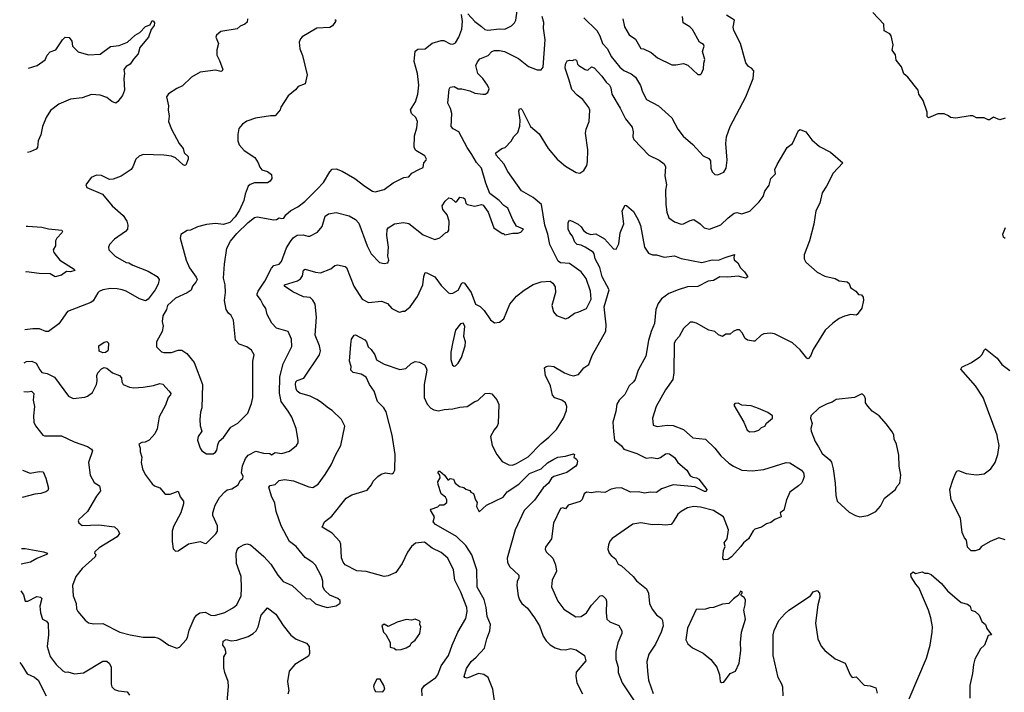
# Model space of a CAD drawing. Extents: x 1839239 to 1929705, y 762242 to 910352.
# Tile 3 of 256: x 1839363 to 1846959, y 769651 to 774840. Entities that reach past the tile are written whole.
import ezdxf

# ---------------------------------------------------------------- set-up
doc = ezdxf.new("R2010")
doc.units = 0

msp = doc.modelspace()

# ---------------------------------------------------------------- linework, layer by layer
at = {"layer": '0CON10XD'}
for points in [[(1842821.4, 774885), (1842875, 774826.2), (1842925, 774787.8), (1842952.7, 774762.7), (1842975, 774758.5), (1843065, 774770), (1843105, 774765.8), (1843157.9, 774792.1), (1843180, 774815), (1843189.4, 774835), (1843205.4, 774945)], [(1840585, 770742.5), (1840665, 770796.7), (1840755, 770813.3), (1840795, 770800), (1840805, 770802.5), (1840877.3, 770872.7), (1840888, 770895), (1840890, 770935), (1840854.3, 771015), (1840851.9, 771035), (1840870.6, 771095), (1840904.3, 771155), (1840945, 771198.6), (1840965, 771211.9), (1840998.9, 771221.1), (1841048.8, 771251.2), (1841063.3, 771285), (1841085, 771300), (1841086.9, 771315), (1841075.4, 771345.4), (1841082.2, 771397.8), (1841104.5, 771455), (1841125, 771480.6), (1841185, 771512.5), (1841245, 771497.1), (1841292.5, 771492.5), (1841305, 771483.3), (1841335, 771502), (1841385, 771492.5), (1841445, 771512), (1841498.8, 771555), (1841511.2, 771575), (1841512, 771595), (1841495.6, 771685), (1841462.4, 771772.4), (1841435, 771820), (1841381.1, 771895), (1841367.7, 771957.7), (1841369.7, 772085), (1841395.7, 772185), (1841461.7, 772318.3), (1841460, 772375), (1841435.6, 772435.6), (1841345, 772460), (1841307.8, 772497.8), (1841271.8, 772565), (1841262.1, 772612.1), (1841238.5, 772645), (1841222, 772682), (1841195.6, 772715), (1841194.6, 772725), (1841201.8, 772745), (1841255, 772821.5), (1841305, 772923.3), (1841325, 772944.3), (1841365, 772954.4), (1841383.1, 772975), (1841420.9, 773079.1), (1841451.6, 773128.4), (1841474, 773156), (1841505, 773178.1), (1841548.8, 773181.2), (1841585, 773168.9), (1841600.3, 773169.7), (1841660.2, 773199.8), (1841695.6, 773245), (1841720.6, 773325), (1841745, 773342.9), (1841805, 773352.2), (1841905, 773325.6), (1841955, 773299.5), (1841979.2, 773269.2), (1842044.4, 773095), (1842075, 773034), (1842137.7, 772967.7), (1842175, 772958), (1842202.5, 772965), (1842211.2, 772985), (1842203.9, 773016.1), (1842208.2, 773085), (1842195.4, 773175), (1842197.8, 773222.2), (1842206.2, 773235), (1842254.6, 773265.4), (1842325, 773275.6), (1842365, 773267.5), (1842475, 773181.2), (1842565, 773143.8), (1842605, 773156), (1842647.5, 773195), (1842665, 773203.3), (1842673.3, 773215), (1842677.1, 773285), (1842662, 773335), (1842628, 773375), (1842623.3, 773405), (1842645, 773440), (1842674.3, 773465.7), (1842695, 773460), (1842725, 773433.3), (1842735, 773436.2), (1842758.3, 773471.7), (1842786.7, 773466.7), (1842798.1, 773458.1), (1842804.2, 773425), (1842814.1, 773414.1), (1842875, 773401.5), (1842925, 773413.8), (1842937.7, 773407.7), (1842976, 773355), (1843021.2, 773235), (1843085, 773190), (1843095, 773190), (1843105, 773180), (1843166.4, 773193.6), (1843205.9, 773194.1), (1843228.3, 773201.7), (1843250, 773225), (1843195, 773247.5), (1843167.1, 773295), (1843128.8, 773385), (1843097.5, 773407.5), (1843063.3, 773445), (1842989.5, 773499.5), (1842958.7, 773578.7), (1842926.9, 773695), (1842888.3, 773738.3), (1842850.5, 773800.5), (1842814.4, 773855), (1842750.8, 773975), (1842707.9, 773997.9), (1842692, 774015), (1842698.1, 774115), (1842686.7, 774155), (1842665.7, 774195), (1842676.2, 774303.8), (1842685, 774320), (1842715, 774323.8), (1842745, 774305.8), (1842775, 774305.7), (1842835, 774290.6), (1842875, 774273.3), (1842935, 774264), (1842953.9, 774266.1), (1842975, 774278.8), (1842984, 774305), (1842972.9, 774335), (1842937.3, 774385), (1842897.3, 774425), (1842882.5, 774485), (1842894.4, 774515), (1842912.7, 774537.3), (1842976.4, 774563.6), (1843005.5, 774594.5), (1843025, 774601.9), (1843065, 774602.7), (1843102.5, 774595), (1843210.9, 774540.9), (1843288, 774478), (1843355, 774452), (1843387, 774453), (1843402.5, 774472.5), (1843416.1, 774685), (1843404.6, 774775), (1843407.5, 774817.5), (1843394.3, 774865)], [(1840855, 771491.9), (1840875, 771504), (1840885, 771520), (1840890.9, 771559.1), (1840902.4, 771587.6), (1840934.3, 771615.7), (1840993.3, 771696.7), (1841045, 771726.7), (1841122, 771805), (1841152.1, 771877.9), (1841161.9, 771925), (1841161.9, 772205), (1841172.9, 772255), (1841150.3, 772290.3), (1841115, 772315.7), (1841057.4, 772337.4), (1841027.5, 772367.5), (1841012.6, 772522.6), (1840995, 772558.8), (1840975, 772576.2), (1840957.1, 772605), (1840943.8, 772673.8), (1840950.5, 772735), (1840948.8, 772795), (1840936.5, 772845), (1840942.9, 772955), (1840961.7, 773078.3), (1840988.8, 773131.2), (1841038.8, 773191.2), (1841125, 773274.4), (1841175, 773314), (1841195, 773319.2), (1841325, 773296), (1841345, 773298.8), (1841365, 773311.4), (1841385, 773305.8), (1841400.3, 773309.7), (1841416.1, 773333.9), (1841455, 773366.7), (1841510, 773395), (1841563, 773437), (1841658.9, 773531.1), (1841705.8, 773585), (1841755.7, 773665), (1841775, 773685.6), (1841805, 773688.9), (1841850.6, 773670.6), (1841948, 773615), (1842024.6, 773554.6), (1842085, 773517.5), (1842105, 773511.4), (1842175, 773529.4), (1842245, 773581.9), (1842327.7, 773622.3), (1842365, 773626.7), (1842388.8, 773655), (1842441.2, 773685), (1842475, 773700), (1842480, 773735), (1842500, 773755), (1842502.5, 773765), (1842488.8, 773788.8), (1842420.3, 773830.3), (1842407.5, 773855), (1842408.9, 773945), (1842427.5, 774005), (1842431.2, 774055), (1842418, 774085), (1842385.8, 774115), (1842379.2, 774145), (1842417.8, 774205), (1842434.4, 774265.6), (1842442.9, 774335), (1842431.5, 774425), (1842406.9, 774516.9), (1842413.2, 774596.8), (1842435, 774612.9), (1842492.5, 774615), (1842545, 774658.1), (1842615, 774679.4), (1842635, 774678.9), (1842685, 774652.9), (1842705, 774652), (1842725, 774660), (1842750.6, 774705), (1842773.6, 774766.4), (1842778, 774825), (1842771.3, 774878.7)], [(1843715, 774853.1), (1843815, 774755.7), (1843839.6, 774715), (1843860.4, 774655), (1843899.1, 774615), (1843925, 774555.7), (1843992.3, 774472.3), (1844025, 774447.5), (1844081.7, 774421.7), (1844114.2, 774395), (1844151.7, 774331.7), (1844167, 774283), (1844200, 774225), (1844291.2, 774175), (1844395, 774083.8), (1844439.2, 773995), (1844482.4, 773942.4), (1844557, 773877), (1844635, 773790), (1844679.3, 773769.3), (1844691.7, 773751.7), (1844695.8, 773695), (1844706.2, 773665), (1844725, 773646.2), (1844748.3, 773641.7), (1844795, 773663.3), (1844813.8, 773695), (1844822, 773755), (1844810.8, 773885), (1844815.8, 773935), (1844843.3, 774015), (1844965, 774243.3), (1845021.2, 774385), (1845027.5, 774445), (1845010, 774465), (1844985, 774477.5), (1844965, 774507.5), (1844922.9, 774655), (1844871.2, 774755), (1844867, 774783), (1844877.5, 774835), (1844815, 774874.4)], [(1844016, 774845), (1844030, 774785), (1844065, 774723.8), (1844115, 774689.2), (1844155, 774617.5), (1844175, 774614.3), (1844235, 774586.7), (1844284, 774545), (1844395, 774492), (1844425, 774490.8), (1844485, 774500.8), (1844518.6, 774488.6), (1844595, 774416.7), (1844615, 774417.5), (1844622.5, 774425), (1844638.3, 774461.7), (1844640, 774505), (1844647.9, 774532.1), (1844630.8, 774595), (1844644.2, 774635), (1844637.4, 774647.4), (1844608, 774665), (1844552.5, 774765), (1844532.5, 774785), (1844482, 774815), (1844475.5, 774865.5)], [(1846965, 774080), (1846925, 774067.5), (1846875, 774086.7), (1846845, 774067.5), (1846835, 774067.5), (1846803, 774083), (1846745, 774083.8), (1846715, 774098.8), (1846695, 774098.8), (1846585, 774078.8), (1846545, 774084), (1846529.2, 774099.2), (1846495, 774114), (1846445, 774113.3), (1846375, 774082.5), (1846363.6, 774093.6), (1846363.8, 774125), (1846334, 774215), (1846300, 774265), (1846293.3, 774295), (1846215, 774397.5), (1846185, 774422.5), (1846165, 774476.7), (1846125, 774527.5), (1846118.8, 774568.8), (1846093.3, 774605), (1846102.5, 774645), (1846086.7, 774715), (1846075, 774730), (1846032.7, 774752.7), (1846028.8, 774805), (1845945, 774896.2)], [(1841120, 774845), (1841118.8, 774821.2), (1841100, 774805), (1841065, 774790), (1841039.8, 774770.2), (1840915, 774748.6), (1840880.8, 774719.2), (1840876.7, 774705), (1840896.2, 774655), (1840883.9, 774606.1), (1840884, 774565), (1840904.5, 774524.5), (1840931.2, 774455), (1840925.8, 774444.2), (1840915, 774440.8), (1840875, 774450), (1840755, 774433.8), (1840688.8, 774395), (1840619.7, 774330.3), (1840575, 774310), (1840512.1, 774267.9), (1840495.8, 774245), (1840510.8, 774175), (1840507.5, 774145), (1840517.5, 774095), (1840511.4, 774055), (1840535, 773996.2), (1840593.9, 773883.9), (1840624.4, 773845), (1840633.2, 773813.2), (1840663.1, 773785), (1840662.5, 773765), (1840645, 773718.1), (1840635, 773714.7), (1840625, 773720), (1840565, 773772.9), (1840535, 773785.7), (1840475, 773795.7), (1840315, 773798.6), (1840284.3, 773785.7), (1840260, 773765), (1840236.7, 773705), (1840222.5, 773685), (1840145, 773633.8), (1840085, 773608.8), (1840055, 773606.7), (1839995, 773636.7), (1839955, 773640), (1839915, 773622.5), (1839872.5, 773565), (1839880, 773545), (1840002.5, 773495), (1840076.2, 773405), (1840160.2, 773330.2), (1840189.2, 773285), (1840197.5, 773255), (1840193.8, 773225), (1840178.8, 773205), (1840095, 773145.8), (1840056.2, 773105), (1840048.8, 773085), (1840051.2, 773065), (1840100, 773015), (1840185, 772966), (1840205, 772964), (1840235, 772945.7), (1840355, 772899.2), (1840425, 772858.1), (1840438.2, 772835), (1840431.4, 772798.6), (1840407.5, 772755), (1840355, 772684.4), (1840335, 772670), (1840286.4, 772686.4), (1840185.2, 772745.3), (1840154.7, 772754.7), (1840115, 772764.5), (1840065, 772765.4), (1840005, 772756.5), (1839976.7, 772743.3), (1839965, 772733.8), (1839928.9, 772671.1), (1839913.1, 772656.9), (1839731.7, 772588.3), (1839665.6, 772494.4), (1839585, 772434.2), (1839565, 772434.2), (1839515, 772454.4), (1839465, 772455.6), (1839401.7, 772447.4)], [(1839432, 774466.4), (1839497.5, 774485), (1839559.2, 774530.8), (1839576.1, 774566.1), (1839597.2, 774592.8), (1839642.5, 774607.5), (1839694, 774685), (1839715, 774703.8), (1839745, 774702.5), (1839765.7, 774675), (1839771.2, 774635), (1839815, 774592.9), (1839895, 774569.1), (1839985, 774573.1), (1840065, 774632.2), (1840130.4, 774639.6), (1840195, 774666), (1840255, 774721.2), (1840289, 774741), (1840335, 774787.5), (1840370, 774800), (1840385, 774832.5), (1840395, 774827.5), (1840403.3, 774815), (1840401.2, 774795), (1840376.7, 774765), (1840355.8, 774704.2), (1840288.8, 774625), (1840277.5, 774575), (1840240, 774535), (1840215, 774497.5), (1840185, 774478.8), (1840166, 774455), (1840172, 774425), (1840166.2, 774385), (1840172.5, 774295), (1840155.5, 774254.5), (1840121.2, 774208.8), (1840105, 774196.7), (1840075, 774207.5), (1840035, 774238.8), (1839985, 774256.2), (1839916.4, 774263.6), (1839844.3, 774235.7), (1839755, 774226.9), (1839665, 774189.2), (1839602, 774138), (1839568.6, 774085), (1839538.1, 774015), (1839525, 773952.5), (1839506.9, 773905), (1839499.5, 773855), (1839490, 773840), (1839445, 773819.5), (1839422.3, 773815)], [(1841795, 774840), (1841802.5, 774835), (1841800, 774825), (1841777, 774793), (1841755, 774778.8), (1841655, 774774), (1841541.7, 774708.3), (1841529.3, 774690.7), (1841520, 774665), (1841523.8, 774615), (1841544.2, 774564.2), (1841580.8, 774415), (1841566.4, 774343.6), (1841512, 774325), (1841491.9, 774298.1), (1841435, 774253.3), (1841378.6, 774165), (1841372.5, 774145), (1841335, 774098.8), (1841298, 774098), (1841181.2, 774078.8), (1841115, 774056.7), (1841082.5, 774035), (1841066.7, 774015), (1841055, 774000), (1841046.7, 773955), (1841046.7, 773905), (1841056.7, 773875), (1841095, 773830), (1841177.7, 773777.7), (1841204, 773735), (1841215, 773703.3), (1841232.3, 773682.3), (1841275, 773667.5), (1841306.4, 773646.4), (1841307.5, 773615), (1841296.7, 773595), (1841275, 773580), (1841175, 773580), (1841141.7, 773568.3), (1841126.2, 773555), (1841101.5, 773495), (1841091.5, 773445), (1841058.9, 773371.1), (1841025, 773318), (1840985, 773276), (1840935, 773259.2), (1840875, 773266.2), (1840805, 773260), (1840735, 773241.2), (1840680, 773215), (1840655, 773212.5), (1840606.4, 773183.6), (1840601.2, 773155), (1840648, 772985), (1840674, 772925), (1840725, 772852.5), (1840731.2, 772835), (1840723.3, 772815), (1840695.8, 772785), (1840686.8, 772753.2), (1840656.3, 772733.7), (1840565, 772690.8), (1840503.8, 772635), (1840495.7, 772605), (1840468.6, 772555), (1840462.5, 772512.5), (1840470, 772475), (1840462.5, 772435), (1840418.8, 772355), (1840417.5, 772315), (1840457.8, 772277.8), (1840475, 772271.9), (1840535, 772273.1), (1840585, 772290.8), (1840615, 772290.8), (1840653.8, 772265), (1840708.1, 772195), (1840774.2, 772025), (1840769.4, 771845), (1840758.5, 771811.5), (1840753.8, 771755), (1840756.2, 771706.2), (1840768, 771665), (1840741.2, 771625), (1840736, 771595), (1840754.2, 771535), (1840768.8, 771515), (1840805, 771491.5), (1840855, 771491.9)], [(1843602.5, 774372.5), (1843572.2, 774465), (1843572.6, 774497.4), (1843587.6, 774522.4), (1843605, 774528), (1843625, 774523.8), (1843645, 774533.8), (1843658.1, 774528.1), (1843666, 774496), (1843675.8, 774485.8), (1843725, 774454.2), (1843745, 774451.2), (1843775, 774476.7), (1843795, 774468.8), (1843855, 774404.3), (1843888.1, 774358.1), (1843914.3, 774335), (1843923.3, 774315), (1843930.8, 774265), (1843995.9, 774155.9), (1844035.6, 774075), (1844089.4, 774009.4), (1844095.5, 773975), (1844092.9, 773935), (1844101.4, 773915), (1844215.8, 773795.8), (1844296.7, 773755), (1844335, 773726.7), (1844346.2, 773705), (1844339.2, 773635), (1844352, 773565), (1844346.1, 773523.9), (1844346.9, 773415), (1844355.7, 773355), (1844372.1, 773312.1), (1844415, 773279.2), (1844465, 773261.9), (1844485, 773264.5), (1844535, 773291.4), (1844565, 773298), (1844613.8, 773265), (1844644.4, 773234.4), (1844685, 773223.1), (1844771.7, 773258.3), (1844827.6, 773312.4), (1844875, 773347.5), (1844895, 773351.1), (1844935, 773340.9), (1844995, 773363.1), (1845068, 773435), (1845097.5, 773475), (1845112.1, 773517.9), (1845145, 773562.5), (1845158.8, 773615), (1845195, 773650), (1845190, 773685), (1845206.4, 773723.6), (1845285, 773852.5), (1845326.1, 773883.9), (1845372.5, 773985), (1845385, 773992.5), (1845426.7, 773975), (1845475, 773913.8), (1845532.1, 773862.1), (1845617.3, 773817.3), (1845675, 773768.8), (1845712.5, 773735), (1845638.8, 773655), (1845587.5, 773555), (1845554.4, 773505), (1845535.8, 773425), (1845504.6, 773365.4), (1845488.8, 773261.2), (1845455.5, 773135), (1845413.8, 773025), (1845415.9, 772995.9), (1845428.3, 772968.3), (1845515, 772892), (1845575, 772861.2), (1845655, 772844), (1845685, 772824.2), (1845747.7, 772817.7), (1845763.3, 772805), (1845772.5, 772775), (1845782.5, 772765), (1845812.5, 772745), (1845835, 772720), (1845856.1, 772716.1), (1845869.5, 772699.5), (1845872, 772675), (1845860, 772615), (1845825, 772566), (1845815, 772561.4), (1845775, 772564.4), (1845725, 772551.9), (1845685, 772534.3), (1845635, 772499.2), (1845577.5, 772445), (1845484.3, 772295.7), (1845463.3, 772245), (1845445, 772223.3), (1845435, 772227.5), (1845385, 772293.8), (1845325, 772346), (1845185, 772416), (1845155, 772421.2), (1845104.2, 772415.8), (1845084.2, 772405.8), (1845035, 772360), (1845025, 772358.8), (1844978.3, 772368.3), (1844960, 772380), (1844936.2, 772425), (1844915, 772447.5), (1844895, 772448), (1844866.4, 772433.6), (1844845, 772413.3), (1844810, 772415), (1844785, 772396.2), (1844755, 772408), (1844725.4, 772435.4), (1844680, 772445), (1844585, 772497.5), (1844555, 772507.5), (1844535, 772506), (1844485, 772458.8), (1844450, 772395), (1844425, 772368.8), (1844412.9, 772345), (1844409.4, 772115), (1844402.5, 772065), (1844344.5, 771985.5), (1844274.5, 771855.5), (1844243.8, 771765), (1844250.7, 771710.7), (1844282, 771702), (1844357.8, 771712.2), (1844405, 771710), (1844485, 771679.4), (1844555, 771614), (1844655, 771603.1), (1844725.6, 771535), (1844772.5, 771475), (1844835, 771419.2), (1844870, 771395), (1844935, 771365.5), (1845015, 771360.8), (1845105, 771369.5), (1845275, 771423.1), (1845305, 771421.4), (1845395, 771365.6), (1845410.6, 771345), (1845414.4, 771315), (1845404.5, 771285), (1845393.5, 771265), (1845370.6, 771245), (1845303.8, 771195), (1845279.2, 771135), (1845258, 771055), (1845230, 771035), (1845236.7, 771005), (1845188.8, 770985), (1845159.1, 770960.9), (1845125, 770951.9), (1845085.4, 770924.6), (1845035, 770909.2), (1845022.5, 770897.5), (1844986.7, 770835), (1844945.8, 770805), (1844926, 770775), (1844855, 770696.2), (1844825, 770676.2), (1844795, 770673.3), (1844788.8, 770685), (1844793.5, 770745), (1844805.9, 770775.9), (1844798, 770805), (1844822.2, 770835), (1844832.5, 770905), (1844792.5, 771005), (1844715, 771053.4), (1844615, 771080.5), (1844564.3, 771084.3), (1844515, 771074.3), (1844465, 771047.1), (1844441.4, 771025), (1844405, 770966), (1844388, 770945), (1844345, 770940), (1844294.5, 770945.5), (1844245, 770941.9), (1844155, 770957.5), (1844092.7, 770947.3), (1843935, 770838.8), (1843915, 770816.7), (1843905, 770790), (1843900, 770755), (1843910.8, 770725), (1843925, 770706.7), (1843960.3, 770680.3), (1843980.6, 770640.6), (1844005, 770625.7), (1844095.5, 770545.5), (1844120.9, 770510.9), (1844199.1, 770449.1), (1844214.2, 770415), (1844222.5, 770335), (1844243, 770293), (1844275, 770248.8), (1844315, 770221.2), (1844322.5, 770205), (1844327.1, 770165), (1844313.1, 770115), (1844268.7, 770021.3), (1844215.5, 769944.5), (1844202.4, 769887.6), (1844206.4, 769815), (1844213.8, 769745), (1844251.2, 769641.2)], [(1839394.6, 771971.8), (1839425, 771968.1), (1839453.8, 771973.8), (1839473.3, 771955), (1839467.5, 771905), (1839477.8, 771855), (1839470, 771785), (1839472.2, 771735), (1839485, 771706.2), (1839541.2, 771635), (1839555, 771629.2), (1839685, 771630), (1839783.3, 771583.3), (1839886.4, 771546.4), (1839917, 771527), (1839923.8, 771515), (1839893.1, 771425), (1839905.6, 771325.6), (1839938.6, 771268.6), (1839980, 771245), (1839987.5, 771205), (1839956, 771164), (1839885, 771046), (1839818.8, 770985), (1839813.8, 770975), (1839819.1, 770959.1), (1839845, 770939.2), (1839973.4, 770943.4), (1840095, 770926.9), (1840120, 770905), (1840131.9, 770875), (1840115, 770849.4), (1839976.7, 770765), (1839942.5, 770735), (1839940, 770725), (1839950, 770715), (1839946, 770695), (1839844.4, 770605.6), (1839795.7, 770545), (1839771.2, 770475), (1839776.2, 770395), (1839800, 770335), (1839802.5, 770295), (1839810.8, 770275), (1839867.9, 770207.9), (1839895, 770188), (1839935, 770179.2), (1840005, 770181.4), (1840134.5, 770114.5), (1840214.4, 770094.4), (1840316.1, 770076.1), (1840405, 770076.2), (1840425, 770071.2), (1840445, 770063.3), (1840515, 770013.8), (1840575, 769991.2), (1840595, 769998.8), (1840646.2, 770055), (1840658, 770075), (1840669.4, 770130.6), (1840709.8, 770220.2), (1840727.5, 770245), (1840754, 770265), (1840795, 770270.5), (1840836.8, 770246.8), (1840865, 770244.4), (1840945, 770268.1), (1841013.8, 770305), (1841037.5, 770325), (1841072.9, 770395), (1841074.7, 770455), (1841071.6, 770545), (1841036.4, 770645), (1841032.4, 770725), (1841040.1, 770749.9), (1841055, 770767.1), (1841090, 770790), (1841115, 770796.2), (1841145, 770789.2), (1841247.6, 770697.6), (1841299.9, 770639.9), (1841355, 770556), (1841396.7, 770505), (1841464.5, 770474.5), (1841572.5, 770375), (1841605, 770373.3), (1841645, 770333.3), (1841692.5, 770317.5), (1841735, 770306.7), (1841805, 770317.5), (1841835, 770340), (1841835, 770360), (1841817.5, 770375), (1841755, 770401.2), (1841717.3, 770437.3), (1841701.2, 770465), (1841701.7, 770508.3), (1841692.5, 770545), (1841645, 770632), (1841625, 770652.5), (1841565, 770690), (1841496.2, 770775), (1841444.5, 770814.5), (1841381.4, 770935), (1841342.8, 771045), (1841330.9, 771110.9), (1841304.6, 771165), (1841285.7, 771234.3), (1841295, 771247.5), (1841335, 771254.7), (1841365, 771284.5), (1841405, 771292.3), (1841475, 771282.7), (1841595, 771235.6), (1841625, 771231.4), (1841665, 771257.5), (1841718.9, 771331.1), (1841766.9, 771405), (1841801.9, 771485), (1841841.4, 771555), (1841872, 771705), (1841846.4, 771756.4), (1841775, 771826), (1841745, 771842), (1841685, 771893.1), (1841655, 771911.1), (1841604.6, 771934.6), (1841525, 771958.1), (1841504.4, 771975), (1841495, 771993.3), (1841490.4, 772025), (1841494.1, 772045.9), (1841505, 772055.6), (1841556, 772075), (1841675.3, 772254.7), (1841682.7, 772285), (1841676.5, 772325), (1841642.9, 772405), (1841652.7, 772545), (1841643.1, 772645), (1841625.7, 772675), (1841605, 772695.6), (1841551.9, 772701.9), (1841469.5, 772739.5), (1841406.2, 772785), (1841406.7, 772795), (1841505.5, 772824.5), (1841529.5, 772840.5), (1841545.7, 772865), (1841553.5, 772906.5), (1841565, 772916.2), (1841645, 772892.5), (1841685, 772887.8), (1841762.6, 772917.4), (1841795, 772944.3), (1841815, 772948), (1841875, 772936), (1841885, 772928.8), (1841940, 772785), (1842004.7, 772684.7), (1842055, 772658.1), (1842155, 772668.5), (1842199.5, 772649.5), (1842235, 772612.9), (1842285, 772586.7), (1842295, 772582.5), (1842318.3, 772591.7), (1842335, 772590), (1842375.8, 772624.2), (1842432.2, 772705), (1842474.4, 772795), (1842480.7, 772859.3), (1842491.2, 772888.8), (1842505, 772887.5), (1842566.2, 772855), (1842615, 772788), (1842672.3, 772732.3), (1842685, 772726.7), (1842705, 772730), (1842745, 772752.5), (1842775, 772807.5), (1842785, 772812.5), (1842795, 772807.5), (1842845.6, 772735), (1842880, 772645), (1842915, 772626.2), (1842945.6, 772595.6), (1842995, 772523.3), (1843025, 772501.2), (1843063.9, 772506.1), (1843098.8, 772531.2), (1843145.6, 772645), (1843195, 772705.8), (1843255, 772753.8), (1843325, 772796.7), (1843385, 772818.8), (1843455, 772822.5), (1843476.4, 772806.4), (1843495, 772780), (1843496.2, 772735), (1843468, 772635), (1843481.2, 772585), (1843505, 772557.5), (1843575, 772533.3), (1843595, 772540), (1843642.5, 772575), (1843677.5, 772585), (1843735, 772612.5), (1843772.5, 772685), (1843767.3, 772745), (1843733.4, 772843.4), (1843695.3, 772895.3), (1843605, 772957.8), (1843535, 772964), (1843517.7, 772977.7), (1843454, 773105), (1843438.2, 773185), (1843415.3, 773255), (1843388.7, 773415), (1843325, 773468.2), (1843235, 773519.1), (1843129.3, 773669.3), (1843098, 773728), (1843038.8, 773795), (1843037.5, 773812.5), (1843083.9, 773846.1), (1843107.5, 773855), (1843155, 773902.5), (1843175, 773937.5), (1843205, 773970), (1843222.2, 774017.8), (1843223.4, 774063.4), (1843213.6, 774135), (1843218.7, 774151.3), (1843228.8, 774155), (1843239.5, 774145), (1843304.8, 774014.8), (1843369.5, 773959.5), (1843440, 773845), (1843510.6, 773765), (1843575, 773710.8), (1843655, 773661.2), (1843685, 773656.7), (1843715, 773676.7), (1843739.2, 773715), (1843744.1, 773744.1), (1843746.2, 773835), (1843727.7, 773965), (1843732.3, 773995), (1843756.7, 774055), (1843762.1, 774142.1), (1843753.4, 774163.4), (1843708.6, 774225), (1843665, 774258.2), (1843622.2, 774302.2), (1843602.5, 774372.5)], [(1842468.9, 769625), (1842465.6, 769675), (1842485, 769704.2), (1842572.5, 769765), (1842588.6, 769785), (1842614.3, 769855), (1842672.2, 769935), (1842698.9, 770015), (1842743.3, 770115), (1842805, 770220), (1842814.2, 770274.2), (1842813.1, 770305), (1842765.9, 770424.1), (1842719.5, 770515), (1842710.5, 770595), (1842665.6, 770685), (1842615, 770730.8), (1842545, 770764.2), (1842485, 770810), (1842417.7, 770802.3), (1842385, 770776.2), (1842355, 770733.3), (1842312.9, 770645), (1842265, 770576), (1842205, 770548.6), (1842175, 770544.2), (1842035, 770584.3), (1841965, 770587.1), (1841874.5, 770634.5), (1841857.5, 770655), (1841845, 770687.5), (1841840, 770795), (1841834, 770815), (1841775, 770879.2), (1841697.5, 770925), (1841715, 770967.5), (1841771.2, 771008.8), (1841880.5, 771149.5), (1841925.9, 771174.1), (1842045, 771211.2), (1842078.3, 771251.7), (1842089.7, 771280.3), (1842125, 771316.7), (1842152.5, 771335), (1842185, 771344.2), (1842235, 771336.7), (1842246.7, 771345), (1842256.7, 771365), (1842260, 771485), (1842235.4, 771635), (1842190.5, 771815), (1842171.5, 771845), (1842124.4, 771895), (1842096.9, 771975), (1842062.9, 772025), (1842035, 772083.3), (1841997.5, 772105), (1841935, 772117.5), (1841916.7, 772135), (1841921.2, 772165), (1841908, 772205), (1841917.5, 772335), (1841924, 772375), (1841943.3, 772405), (1841955, 772407.5), (1842025, 772371.2), (1842039.2, 772355), (1842051.4, 772315), (1842075, 772294.4), (1842103.5, 772255), (1842116.9, 772215), (1842175, 772183.1), (1842295, 772140), (1842341.3, 772148.7), (1842382.9, 772187.1), (1842415, 772202.9), (1842447.3, 772197.3), (1842487.3, 772177.3), (1842500, 772155), (1842503.1, 772135), (1842484.6, 772024.6), (1842482.7, 771925), (1842505.6, 771875), (1842535, 771842.9), (1842559.3, 771829.3), (1842595, 771822.2), (1842636.8, 771833.2), (1842705, 771837.8), (1842758.7, 771851.3), (1842815, 771856.9), (1842873.8, 771895), (1842897.2, 771902.8), (1842955, 771956.2), (1842985, 771960), (1843005, 771952.5), (1843045, 771907.5), (1843058.3, 771871.7), (1843053.8, 771725), (1843046.7, 771705), (1843024, 771676), (1842996.4, 771623.6), (1843007.5, 771555), (1843043.1, 771485), (1843085, 771430.8), (1843137.5, 771405), (1843165, 771404.3), (1843196, 771415), (1843285, 771466.4), (1843385, 771570), (1843445, 771618.6), (1843505, 771679.2), (1843558.9, 771765), (1843582.7, 771825), (1843585.4, 771855.4), (1843572.9, 771885), (1843545.3, 771905.3), (1843492.4, 771922.4), (1843472.6, 771942.6), (1843457.5, 772015), (1843420.6, 772095), (1843412.5, 772155), (1843425, 772165.7), (1843445, 772170.5), (1843485, 772163.6), (1843565, 772116.7), (1843605, 772098.9), (1843635, 772093.1), (1843675, 772102.9), (1843697.8, 772132.2), (1843715, 772152.9), (1843755, 772180.8), (1843780.2, 772249.8), (1843883.9, 772436.1), (1843888.8, 772485), (1843871.7, 772625), (1843909.6, 772755), (1843857.6, 772855), (1843838.8, 772928.8), (1843802.7, 772995), (1843794.2, 773034.2), (1843786, 773046), (1843725.6, 773085.6), (1843695, 773101.2), (1843665, 773106.7), (1843645, 773124), (1843628.9, 773168.9), (1843606.2, 773195), (1843595, 773222.5), (1843594.2, 773275.8), (1843605, 773292.5), (1843625, 773286.2), (1843672.3, 773262.3), (1843695, 773241.2), (1843713.1, 773213.1), (1843736.7, 773195), (1843766.2, 773183.8), (1843807.3, 773187.3), (1843875, 773148.8), (1843945, 773072.5), (1843965, 773070), (1843985, 773110), (1843996.7, 773196.7), (1844023.8, 773265), (1844010, 773365), (1844035, 773410), (1844045, 773407.5), (1844098.8, 773358.8), (1844135.3, 773295.3), (1844151.4, 773251.4), (1844183.1, 773085), (1844215, 773038), (1844245, 773026), (1844275.9, 773025.9), (1844335, 773006.7), (1844415, 773018.6), (1844465, 772998), (1844625, 772967.1), (1844705, 772988), (1844755, 772983.8), (1844805, 773006.2), (1844877.5, 773027.5), (1844871.2, 773005), (1844875, 772987.5), (1844902.5, 772965), (1844923.3, 772925), (1844954.1, 772894.1), (1844980, 772855), (1844964.2, 772845.8), (1844933.8, 772853.8), (1844905, 772861.9), (1844825, 772852.5), (1844765, 772856.2), (1844715, 772826.7), (1844675, 772822.9), (1844595, 772781.2), (1844515, 772778.8), (1844443.4, 772756.6), (1844371.7, 772728.3), (1844313.4, 772686.6), (1844289.2, 772650.8), (1844271.2, 772605), (1844259.6, 772495), (1844234.5, 772435), (1844214.5, 772365), (1844194.4, 772245), (1844135.6, 772135), (1844111.9, 772065), (1844098.6, 772045), (1844065, 772015.7), (1844031.4, 771948.6), (1843986.7, 771905), (1843969.5, 771875), (1843963.4, 771816.6), (1843939.6, 771735), (1843943.8, 771663.8), (1843952.9, 771595), (1844005, 771553.5), (1844025, 771526.8), (1844125, 771493.1), (1844195, 771456.4), (1844235, 771461.3), (1844285, 771454), (1844307.5, 771462.5), (1844345, 771490.5), (1844364.4, 771494.4), (1844375, 771490), (1844415, 771462.5), (1844439.4, 771425), (1844508.8, 771365), (1844535, 771320), (1844555, 771310), (1844585, 771305.8), (1844602, 771295), (1844663.8, 771215), (1844658.8, 771201.2), (1844645, 771200.6), (1844575, 771235.4), (1844405, 771252.1), (1844315, 771221.5), (1844275, 771191.9), (1844225.8, 771195.8), (1844185, 771186.7), (1844135, 771196.5), (1844075, 771196.2), (1844005, 771228.2), (1843963.3, 771225), (1843925, 771217.3), (1843876.5, 771193.5), (1843815, 771196.8), (1843775, 771190), (1843735, 771195.6), (1843718.3, 771181.7), (1843701.3, 771138.7), (1843687.3, 771122.7), (1843595, 771095.8), (1843575, 771067.5), (1843553.6, 771073.6), (1843535, 771068.8), (1843481.4, 770955), (1843465.8, 770835), (1843420.3, 770769.7), (1843416.2, 770755), (1843423.8, 770735), (1843476, 770685), (1843497.5, 770635), (1843504, 770585), (1843470, 770515), (1843465.8, 770465), (1843515.7, 770355), (1843562.2, 770292.2), (1843653.4, 770233.4), (1843695, 770235.8), (1843736.7, 770265), (1843775, 770324.2), (1843840, 770395), (1843855, 770398.8), (1843864, 770394), (1843885, 770371.2), (1843890.6, 770355), (1843886.4, 770265), (1843893.3, 770215), (1843915, 770195.5), (1843985.4, 770165.4), (1844008.1, 770125), (1844009.4, 770105), (1843976.8, 770033.2), (1843961.4, 769965), (1843961.4, 769905), (1843979.5, 769845), (1843980, 769805), (1844010, 769725), (1844104.5, 769585)], [(1839413.7, 773245.7), (1839425, 773246.9), (1839535, 773240), (1839585, 773225.7), (1839687.5, 773215), (1839693.3, 773205), (1839688.8, 773195), (1839648.8, 773155), (1839638.8, 773135), (1839640, 773095), (1839622.5, 773065), (1839627.5, 773045), (1839673.8, 772985), (1839783.3, 772915), (1839787.5, 772905), (1839755, 772895.7), (1839725, 772896.6), (1839685, 772869.2), (1839636.7, 772856.7), (1839599.3, 772879.3), (1839512.6, 772882.6), (1839415, 772895.8), (1839408.4, 772891.1)], [(1846965, 773151.2), (1846951.7, 773161.7), (1846948.8, 773185), (1846967, 773237)], [(1842715, 772166.2), (1842725, 772168.8), (1842745, 772190), (1842772, 772235), (1842800.8, 772325), (1842802, 772355), (1842789.2, 772395), (1842796.2, 772475), (1842785, 772497.5), (1842765, 772493.3), (1842726.2, 772445), (1842704.3, 772355), (1842690, 772275), (1842689.3, 772219.3), (1842701.2, 772175), (1842715, 772166.2)], [(1840005, 772268.8), (1839975, 772283.3), (1839973.3, 772325), (1840015, 772353.3), (1840035, 772356.7), (1840048.8, 772345), (1840046.7, 772295), (1840042.5, 772285), (1840025, 772273.3), (1840005, 772268.8)], [(1846965, 770828.6), (1846917.3, 770842.7), (1846850, 770815), (1846783.3, 770775), (1846765, 770753.3), (1846735, 770743.8), (1846703.6, 770743.6), (1846675, 770770), (1846666.2, 770825), (1846652.3, 770842.3), (1846633.8, 770885), (1846621.4, 770995), (1846549.2, 771135), (1846538.1, 771215), (1846561.2, 771288.8), (1846581.7, 771338.3), (1846593.6, 771356.4), (1846605, 771362.5), (1846665, 771340), (1846745, 771328), (1846803.9, 771336.1), (1846855, 771373.8), (1846889.2, 771425), (1846910, 771485), (1846918.6, 771555), (1846905.6, 771615.6), (1846903.3, 771635), (1846795, 771926.2), (1846735.7, 772015), (1846623.3, 772145), (1846630.5, 772159.5), (1846705, 772196.2), (1846770.5, 772239.5), (1846785.8, 772254.2), (1846805, 772293.3), (1846815, 772300), (1846905, 772228.8), (1846940.3, 772180.3), (1847002.7, 772132.7)], [(1839397.9, 772193.9), (1839416.9, 772203.1), (1839456.2, 772206.2), (1839490.7, 772190.7), (1839519.1, 772139.1), (1839535, 772118.6), (1839575, 772110.6), (1839631.1, 772081.1), (1839740, 771935), (1839775, 771918), (1839865, 771928.6), (1839885, 771935.8), (1839924.2, 771965), (1839956.7, 772025), (1839961.5, 772055), (1839958.6, 772095), (1839965.5, 772114.5), (1839993.6, 772146.4), (1840015, 772155.7), (1840035, 772150.6), (1840078, 772115), (1840134, 772094), (1840147.9, 772077.9), (1840151.8, 772045), (1840162.5, 772025), (1840210, 772005), (1840245, 772000), (1840315, 772006.2), (1840395, 772018.1), (1840445, 772033.8), (1840467.6, 772027.6), (1840517.5, 771975), (1840528, 771955), (1840526.2, 771945), (1840508, 771925), (1840487.1, 771865), (1840439.2, 771775), (1840423.3, 771683.3), (1840406.7, 771645), (1840362.5, 771595), (1840331.7, 771581.7), (1840305, 771577.5), (1840282.5, 771565), (1840292.5, 771535), (1840292.5, 771505), (1840305.9, 771465.9), (1840301.2, 771425), (1840310.8, 771375), (1840331.1, 771331.1), (1840385, 771258.8), (1840402.5, 771245), (1840445, 771228.8), (1840485, 771179.2), (1840525, 771179.4), (1840585, 771203.8), (1840600.3, 771160.3), (1840625.6, 771125), (1840626.5, 771105), (1840605.5, 771035), (1840550.2, 770929.8), (1840540, 770895), (1840540, 770815), (1840548.3, 770758.3), (1840565, 770740), (1840585, 770742.5)], [(1845845, 771004), (1845905, 771014), (1845968.8, 771045), (1846005, 771086.2), (1846035, 771148.8), (1846120, 771215), (1846131.2, 771238.8), (1846153.8, 771265), (1846160.8, 771325), (1846148, 771395), (1846145, 771480), (1846126.2, 771565), (1846108.8, 771605), (1846106.4, 771636.4), (1846095, 771660), (1846050.5, 771720.5), (1845993, 771783), (1845940.7, 771820.7), (1845905, 771857.5), (1845887.5, 771885), (1845887.5, 771915), (1845880, 771935), (1845865, 771950), (1845855, 771950), (1845803.8, 771926.2), (1845661.2, 771908.8), (1845631.7, 771888.3), (1845593.5, 771876.5), (1845530, 771845), (1845467.5, 771785), (1845463.3, 771765), (1845478, 771725), (1845467.1, 771685), (1845469.1, 771665), (1845499.2, 771585), (1845525.5, 771545.5), (1845555, 771494), (1845613.8, 771445), (1845625, 771427.5), (1845637.5, 771375), (1845653.8, 771265), (1845659.3, 771169.3), (1845670, 771125), (1845761.2, 771041.2), (1845810, 771015), (1845845, 771004)], [(1844995, 771661.2), (1845035, 771663.3), (1845065, 771673.3), (1845086.4, 771693.6), (1845112.5, 771705), (1845123.6, 771726.4), (1845170, 771765), (1845170, 771785), (1845135, 771810), (1845061.7, 771841.7), (1845005, 771860), (1844935, 771866.7), (1844905, 771882.5), (1844881.2, 771878.8), (1844872.5, 771865), (1844950, 771735), (1844975, 771673.3), (1844995, 771661.2)], [(1843034.3, 769535), (1843014.3, 769675), (1842976.5, 769765), (1842945, 769789.3), (1842902.6, 769797.4), (1842815, 769761.5), (1842796.7, 769765), (1842793, 769773), (1842809.5, 769835), (1842845, 769889.2), (1842885, 769922.5), (1842948, 769992), (1842966.2, 770065), (1842990.4, 770125), (1842996.1, 770175), (1842969.3, 770235), (1842962.3, 770305), (1842947.3, 770367.3), (1842893.5, 770463.5), (1842890, 770595), (1842852, 770712), (1842805, 770782.5), (1842733.4, 770853.4), (1842595, 770931.9), (1842571.2, 770945), (1842553.8, 770965), (1842562.5, 771005), (1842533.6, 771056.4), (1842537.5, 771065), (1842587.7, 771082.3), (1842605, 771096.2), (1842635, 771097.5), (1842658.8, 771115), (1842658, 771135), (1842647.3, 771157.3), (1842615, 771182.5), (1842591.4, 771255), (1842588.8, 771275), (1842607.5, 771305), (1842604.2, 771325), (1842591.2, 771345), (1842595, 771356), (1842605, 771356.2), (1842640, 771325), (1842665, 771290), (1842675, 771290), (1842685, 771300), (1842710, 771295), (1842722.5, 771265), (1842755, 771237.5), (1842790.7, 771230.7), (1842805, 771217.5), (1842835, 771207.5), (1842842.5, 771195), (1842863.9, 771183.9), (1842880, 771135), (1842893.3, 771115), (1842886.2, 771085), (1842906.7, 771043.3), (1842963.3, 771095), (1843093.8, 771156.2), (1843125, 771197.9), (1843213.6, 771256.3), (1843295, 771339.7), (1843385, 771375.7), (1843435, 771421.5), (1843485, 771450), (1843515, 771465.7), (1843573.3, 771473.3), (1843635, 771490), (1843642.5, 771485), (1843637.5, 771465), (1843659.3, 771449.3), (1843667.5, 771435), (1843661.7, 771408.3), (1843652.5, 771395), (1843585, 771346.2), (1843484.3, 771315.7), (1843465.8, 771304.2), (1843442, 771265), (1843402, 771228), (1843335, 771132.5), (1843255, 771054.2), (1843185.4, 770905), (1843124.7, 770685), (1843125.4, 770655), (1843141.7, 770621.7), (1843212.9, 770555), (1843214.2, 770535), (1843200.8, 770505), (1843198.1, 770475), (1843208.2, 770395), (1843219.1, 770365), (1843236.5, 770335), (1843279.6, 770299.6), (1843335.4, 770225.4), (1843373.4, 770163.4), (1843401.5, 770085), (1843425, 770048.6), (1843455, 770018.1), (1843495, 769993.3), (1843535, 769980.5), (1843575, 769979.2), (1843615, 769988), (1843655, 769980), (1843720, 769935), (1843731.2, 769895), (1843655, 769806.7), (1843652.5, 769775), (1843661.2, 769725), (1843705, 769640)], [(1839385.5, 771365.8), (1839445, 771341.9), (1839513.9, 771353.9), (1839545, 771352.5), (1839564.2, 771304.2), (1839584.4, 771225), (1839580.9, 771209.1), (1839565, 771197.9), (1839525, 771183.6), (1839480.9, 771179.1), (1839382.3, 771153.1)], [(1839376.4, 770759.3), (1839405, 770759.6), (1839547.5, 770735), (1839577.5, 770725), (1839570, 770715), (1839496, 770684), (1839446, 770655), (1839374.6, 770638.5)], [(1846225, 769601.2), (1846358.5, 769915), (1846386.5, 770015), (1846403.3, 770115), (1846404.4, 770155), (1846392, 770225), (1846374, 770285), (1846319.7, 770409.7), (1846303.3, 770455), (1846275.9, 770485.9), (1846241.7, 770541.7), (1846236.7, 770565), (1846255, 770580), (1846275, 770567.5), (1846325, 770580), (1846345, 770570), (1846369.3, 770569.3), (1846395, 770560), (1846475, 770491.2), (1846520, 770435), (1846595, 770370), (1846627.5, 770345), (1846675, 770330), (1846696.7, 770315), (1846704, 770285), (1846735, 770274), (1846765, 770246.2), (1846785, 770196.2), (1846815, 770173.3), (1846824, 770144), (1846860, 770095), (1846835, 770090), (1846806, 770015), (1846774.5, 769985.5), (1846732.9, 769907.1), (1846720.5, 769865), (1846714, 769796), (1846693.5, 769705), (1846692.7, 769607.3)], [(1839371.5, 770434.5), (1839393, 770403), (1839404.4, 770354.4), (1839425, 770354.6), (1839495, 770390), (1839522.5, 770385), (1839534, 770375), (1839519.7, 770315), (1839522.5, 770265), (1839538.8, 770215), (1839569.1, 770199.1), (1839582.4, 770182.4), (1839586.7, 770095), (1839575.8, 770005.8), (1839597.9, 769927.9), (1839645, 769866), (1839695.7, 769815.7), (1839715, 769806), (1839735, 769808), (1839785, 769792.9), (1839855, 769800.8), (1840005, 769892.5), (1840035, 769892), (1840055, 769873.3), (1840069.4, 769845), (1840068.9, 769715), (1840074.6, 769694.6), (1840095, 769672.9), (1840125, 769661.9), (1840192.5, 769655), (1840210.3, 769630.3)], [(1844777, 769727), (1844795, 769730), (1844845, 769796.7), (1844885, 769813.3), (1844914.2, 769875), (1844925.7, 769975), (1844922.9, 770035), (1844931.4, 770115), (1844962.2, 770215), (1844948.8, 770285), (1844960, 770325), (1844961.9, 770365), (1844953.3, 770383.3), (1844932.5, 770395), (1844927.5, 770405), (1844937.5, 770415), (1844937.5, 770425), (1844925, 770432.5), (1844909.5, 770400.5), (1844868.9, 770371.1), (1844835, 770336), (1844785, 770331.1), (1844715.7, 770304.3), (1844685, 770302.5), (1844655, 770291.4), (1844581.2, 770288.8), (1844514.4, 770145), (1844503.1, 770055), (1844517.5, 770025), (1844554, 769995), (1844635, 769954.4), (1844694.4, 769905), (1844740.6, 769845), (1844760.8, 769785), (1844767.5, 769735), (1844777, 769727)], [(1845251.9, 769625), (1845251.7, 769691.7), (1845243.3, 769715), (1845214.3, 769764.3), (1845176.9, 769935), (1845175.7, 770095), (1845182.4, 770127.6), (1845220.8, 770205), (1845265, 770256), (1845295.7, 770284.3), (1845463.8, 770395), (1845485, 770426), (1845515, 770436.7), (1845533.3, 770415), (1845536.1, 770386.1), (1845520, 770325), (1845501.9, 770185), (1845521.4, 770065), (1845545, 770008), (1845573.3, 769973.3), (1845655, 769908.6), (1845732, 769875), (1845770, 769785), (1845785, 769766.7), (1845815, 769770), (1845877.3, 769707.3), (1845925, 769702), (1845966.7, 769685), (1845978, 769645)], [(1840963.2, 769576.8), (1840974.5, 769695.5), (1840971.8, 769735), (1840945.4, 769805), (1840939.1, 769839.1), (1840938.6, 769925), (1840956.2, 769955), (1840945, 769993.3), (1840930, 770015), (1840934, 770045), (1840955, 770059.4), (1840995, 770047.1), (1841037.6, 770052.4), (1841125, 770082), (1841165, 770104), (1841187.5, 770125), (1841202.5, 770155), (1841225, 770246.7), (1841275, 770302.5), (1841340, 770255), (1841395, 770166), (1841455, 770091.2), (1841495, 770062), (1841575, 770030.8), (1841596.4, 770005), (1841598.7, 769951.3), (1841590.3, 769929.7), (1841485.5, 769864.5), (1841440.8, 769815), (1841428.1, 769735), (1841438.3, 769661.7), (1841432.3, 769637.7)], [(1842268.3, 769978.3), (1842305, 769982.5), (1842345, 769993.3), (1842375, 770013.3), (1842385, 770032.5), (1842415, 770052.5), (1842450, 770105), (1842456.7, 770155), (1842450, 770175), (1842452.5, 770195), (1842445, 770202.5), (1842415, 770216.7), (1842385, 770208.8), (1842345, 770212.5), (1842275, 770193.3), (1842205, 770160), (1842175, 770177.5), (1842157.5, 770165), (1842170, 770115), (1842188.3, 770098.3), (1842222.5, 770035), (1842220.7, 770000.7), (1842251.7, 769991.7), (1842268.3, 769978.3)], [(1839363.2, 769880.4), (1839380.5, 769860.5), (1839420.6, 769795), (1839477.5, 769767.5), (1839505, 769744.5), (1839566.9, 769625)], [(1842165, 769653.8), (1842180, 769675), (1842173.3, 769705), (1842145, 769752.5), (1842118.3, 769751.7), (1842097.5, 769715), (1842093.3, 769695), (1842097.5, 769675), (1842108.3, 769658.3), (1842165, 769653.8)]]:
    msp.add_lwpolyline(points, dxfattribs=at)

doc.saveas('drawing.dxf')
